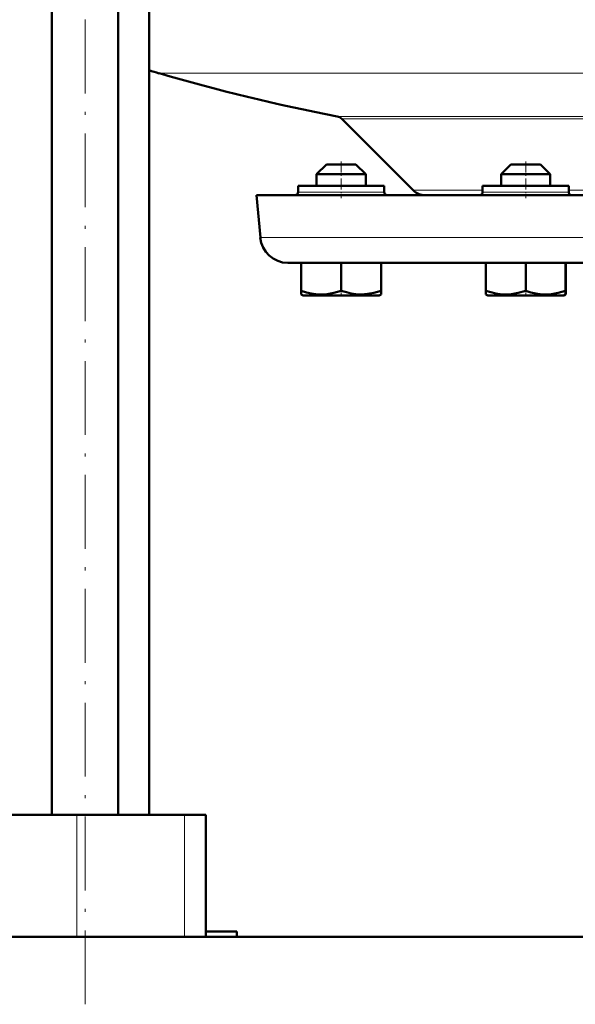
# Model space of a CAD drawing. Extents: x -1351 to 1763, y -1300 to 601.
# Tile 42 of 91: x -151 to -60, y -157 to 3. Entities that reach past the tile are written whole.
import ezdxf

# ---------------------------------------------------------------- set-up
doc = ezdxf.new("R2010")
doc.units = 0
doc.linetypes.add('DASHDOT', pattern=[18.5, 12, -3, 0.5, -3])

msp = doc.modelspace()

# ---------------------------------------------------------------- linework, layer by layer
at = {"color": 7, "linetype": 'DASHDOT', "lineweight": 18}
msp.add_line((-140.06, -156.77), (-140.06, 212.95), dxfattribs=at)
at = {"color": 7, "lineweight": 50}
for p, q in [((-145.44, -125.96), (-145.44, 144.14)), ((-134.68, -125.96), (-134.68, 144.14)), ((-129.65, -125.96), (-129.65, 144.14)), ((-86.69, -24.52), (-98.29, -12.92)), ((-100.8, -20.31), (-102.4, -21.91)), ((-97.2, -20.31), (-100.8, -20.31)), ((-96, -20.31), (-97.2, -20.31)), ((-96, -20.31), (-94.4, -21.91)), ((-70.8, -20.31), (-72.4, -21.91)), ((-66, -20.31), (-70.8, -20.31)), ((-64.4, -21.91), (-66, -20.31)), ((-96.4, -21.91), (-102.4, -21.91)), ((-102.4, -23.81), (-102.4, -21.91)), ((-94.4, -21.91), (-96.4, -21.91)), ((-94.4, -23.81), (-94.4, -21.91)), ((-64.4, -21.91), (-72.4, -21.91)), ((-72.4, -21.91), (-72.4, -23.81)), ((-64.4, -23.81), (-64.4, -21.91)), ((-105.4, -23.81), (-105.4, -24.81)), ((-91.4, -23.81), (-105.4, -23.81)), ((-91.4, -24.81), (-91.4, -23.81)), ((-71.9, -23.81), (-75.4, -23.81)), ((-75.4, -23.81), (-75.4, -24.81)), ((-61.4, -23.81), (-71.9, -23.81)), ((-61.4, -23.81), (-61.4, -24.81)), ((-112.15, -25.31), (-38.4, -25.31)), ((-111.55, -32.2), (-112.15, -25.31)), ((-107.07, -36.31), (-38.4, -36.31)), ((-104.89, -36.31), (-104.89, -40.85)), ((-98.39, -36.31), (-98.39, -40.85)), ((-91.89, -36.31), (-91.89, -40.84)), ((-74.9, -36.31), (-74.9, -40.85)), ((-68.4, -36.31), (-68.4, -40.85)), ((-61.9, -36.31), (-61.9, -40.85)), ((-61.89, -36.31), (-61.89, -40.84)), ((-104.89, -41.43), (-104.89, -40.85)), ((-104.57, -41.61), (-104.89, -41.43)), ((-92.22, -41.61), (-91.89, -41.42)), ((-91.89, -40.84), (-91.89, -41.42)), ((-74.9, -41.42), (-74.9, -40.85)), ((-74.57, -41.61), (-74.9, -41.42)), ((-61.9, -41.42), (-62.22, -41.61)), ((-61.9, -40.85), (-61.9, -41.42)), ((-61.89, -40.84), (-61.89, -41.29)), ((-61.89, -41.29), (-61.89, -41.42)), ((-104.57, -41.61), (-95.31, -41.61)), ((-95.31, -41.61), (-92.22, -41.61)), ((-74.57, -41.61), (-62.22, -41.61)), ((-141.39, -125.96), (-189.27, -125.96)), ((-123.88, -125.96), (-141.39, -125.96)), ((-120.4, -125.96), (-123.88, -125.96)), ((-120.4, -125.96), (-120.4, -144.96)), ((-120.4, -144.96), (-120.43, -145.81)), ((-120.4, -144.96), (-115.4, -144.96)), ((-115.4, -144.96), (-115.4, -145.81)), ((-298.4, -145.81), (-55.35, -145.81)), ((-55.35, -145.81), (-115.4, -145.81))]:
    msp.add_line(p, q, dxfattribs=at)
at = {"color": 7, "lineweight": 18}
for p, q in [((-128, -5.51), (-38.4, -5.51)), ((-99.07, -12.51), (-38.4, -12.51)), ((-98.29, -12.92), (-38.4, -12.92)), ((-98.4, -24.81), (-105.4, -24.81)), ((-91.4, -24.81), (-98.4, -24.81)), ((-86.69, -24.52), (-75.4, -24.52)), ((-71.9, -24.81), (-75.4, -24.81)), ((-68.4, -24.81), (-71.9, -24.81)), ((-61.4, -24.81), (-68.4, -24.81)), ((-61.4, -24.52), (-38.4, -24.52)), ((-111.55, -32.2), (-38.4, -32.2)), ((-141.39, -125.96), (-141.39, -145.81)), ((-123.88, -125.96), (-123.88, -145.81))]:
    msp.add_line(p, q, dxfattribs=at)
at = {"color": 7, "linetype": 'DASHDOT', "lineweight": 18, "ltscale": 0.150015}
for p, q in [((-98.4, -19.81), (-98.4, -25.81)), ((-68.4, -19.81), (-68.4, -25.81))]:
    msp.add_line(p, q, dxfattribs=at)
at = {"color": 7, "linetype": 'DASHDOT', "lineweight": 18, "ltscale": 0.02298}
for p, q in [((-98.4, -41.69), (-98.4, -40.77)), ((-68.4, -41.69), (-68.4, -40.77))]:
    msp.add_line(p, q, dxfattribs=at)
at = {"color": 7, "lineweight": 50}
for points in [[(-104.89, -40.85), (-104.06, -41.1), (-103.26, -41.28), (-102.52, -41.38), (-101.8, -41.43), (-100.71, -41.38), (-99.6, -41.19), (-98.39, -40.85)], [(-98.39, -40.85), (-97.56, -41.09), (-96.76, -41.27), (-96.02, -41.38), (-95.15, -41.42)], [(-95.15, -41.42), (-94.13, -41.36), (-93.1, -41.18), (-91.89, -40.84)], [(-74.9, -40.85), (-74.07, -41.09), (-73.26, -41.28), (-72.53, -41.38), (-71.8, -41.43), (-70.72, -41.38), (-69.6, -41.19), (-68.4, -40.85)], [(-68.4, -40.85), (-67.57, -41.1), (-66.76, -41.28), (-66.03, -41.38), (-65.31, -41.43), (-64.22, -41.38), (-63.1, -41.19), (-61.9, -40.85)]]:
    msp.add_lwpolyline(points, dxfattribs=at)
for centre, radius, start, end in [((-108.4, 61.69), 70.01, 252.3276, 253.7397), ((-38.4, 301.69), 320, 253.7398, 259.0714), ((-99.35, -13.98), 1.5, 45, 79.0714), ((-105.9, -24.81), 0.5, 270, 0), ((-90.9, -24.81), 0.5, 180, 270), ((-84.78, -22.61), 2.7, 225, 270.0003), ((-75.9, -24.81), 0.5, 270, 360), ((-60.9, -24.81), 0.5, 180, 270), ((-107.07, -31.81), 4.5, 185, 270)]:
    msp.add_arc(centre, radius, start, end, dxfattribs=at)

doc.saveas('drawing.dxf')
